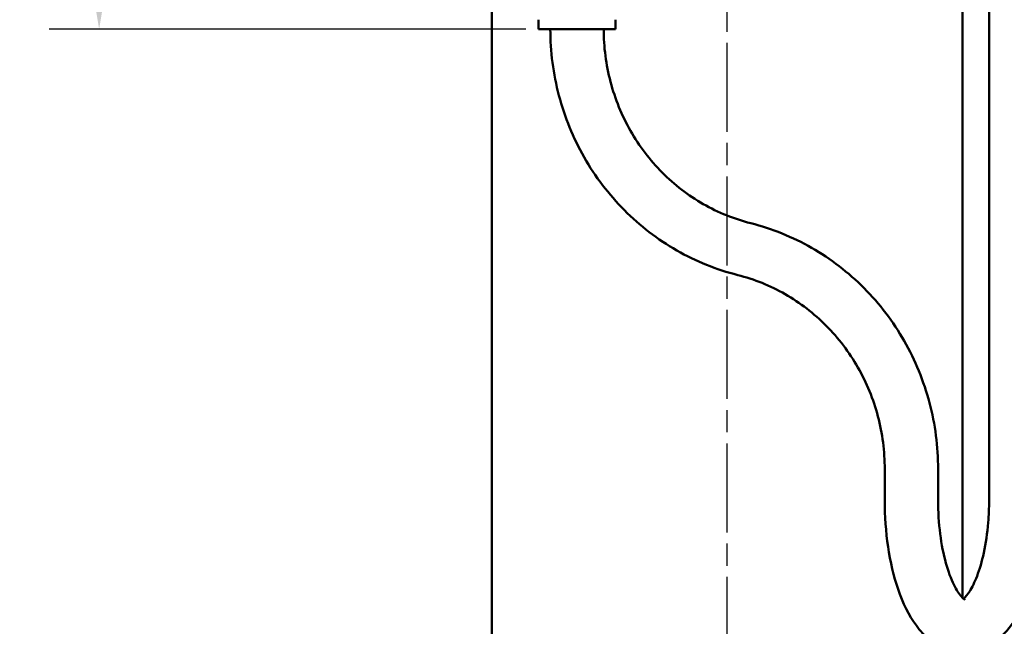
# Model space of a CAD drawing. Header units: millimetres. Extents: x 0 to 2970, y 0 to 2100.
# Tile 3 of 22: x 857 to 1171, y 345 to 538. Entities that reach past the tile are written whole.
import ezdxf

# ---------------------------------------------------------------- set-up
doc = ezdxf.new("R2010")
doc.units = ezdxf.units.MM
doc.header["$LTSCALE"] = 5
doc.linetypes.add('CHAIN', pattern=[0.3543, 0.2362, -0.0295, 0.0591, -0.0295])
for name, color, linetype, lineweight in [('Bemaßung (ISO)', 7, 'Continuous', 25), ('Mittellinie (ISO)', 7, 'Continuous', 25), ('Sichtbar (ISO)', 7, 'Continuous', 50)]:
    doc.layers.add(name, color=color, linetype=linetype, lineweight=lineweight)
doc.styles.add('Notiztext (DIN)', font='isocpeur.ttf')
doc.dimstyles.new('Standard (DIN)', dxfattribs={"dimscale": 5, "dimtxt": 3.5, "dimasz": 2.5, "dimexe": 3.175, "dimexo": 0.8, "dimgap": 0.8, "dimtad": 1, "dimrnd": 1e-08, "dimzin": 0, "dimtxsty": 'Notiztext (DIN)', "dimcen": 0.09, "dimdle": 10, "dimclrd": 256, "dimclre": 256, "dimclrt": 256, "dimadec": 0, "dimazin": 0, "dimtfac": 1, "dimtmove": 0, "dimatfit": 3, "dimfxl": 1, "dimtolj": 1, "dimtzin": 0, "dimlwd": -1, "dimlwe": -1, "dimarcsym": 0})

# ---------------------------------------------------------------- blocks, each defined once
blk = doc.blocks.new('*D18')
at = {"layer": 'Bemaßung (ISO)'}
for p, q in [((1002.5, 732.78), (866.88, 732.78)), ((882.75, 720.28), (882.75, 547.98)), ((1018.75, 535.48), (866.88, 535.48))]:
    blk.add_line(p, q, dxfattribs=at)
for points in [[(880.67, 720.28), (884.84, 720.28), (882.75, 732.78)], [(880.67, 547.98), (884.84, 547.98), (882.75, 535.48)]]:
    blk.add_solid(points, dxfattribs=at)
at = {"layer": 'Defpoints', "color": 0}
for p in [(1006.5, 732.78), (882.75, 535.48), (1022.75, 535.48)]:
    blk.add_point(p, dxfattribs=at)
at = {"layer": 'Bemaßung (ISO)', "insert": (857.75, 603.95), "char_height": 17.5, "attachment_point": 1, "rotation": 90, "style": 'Notiztext (DIN)'}
blk.add_mtext('\\A1;197,30', dxfattribs=at)

msp = doc.modelspace()

# ---------------------------------------------------------------- linework, layer by layer
at = {"layer": 'Mittellinie (ISO)', "linetype": 'CHAIN', "ltscale": 23.990969}
msp.add_line((1082.821, 247.784), (1082.821, 1772.784), dxfattribs=at)
at = {"layer": 'Sichtbar (ISO)'}
for p, q in [((1157.821, 354.496), (1157.821, 1395.284)), ((1166.291, 1185.447), (1166.291, 385.447)), ((1007.821, 260.284), (1007.821, 587.784)), ((1022.753, 538.484), (1022.753, 535.484)), ((1047.253, 538.484), (1047.253, 535.484)), ((1022.753, 535.484), (1047.253, 535.484)), ((1133.041, 385.447), (1133.041, 395.447)), ((1150.041, 385.447), (1150.041, 395.447))]:
    msp.add_line(p, q, dxfattribs=at)
for points, knots in [([(1086.188, 457.225), (1079.414, 458.938), (1072.868, 461.584), (1060.694, 468.549), (1055.066, 472.867), (1045.121, 482.862), (1040.804, 488.538), (1033.775, 500.847), (1031.064, 507.478), (1027.427, 521.235), (1026.503, 528.36), (1026.503, 535.484)], [0.240533, 0.240533, 0.240533, 0.240533, 0.5065857, 0.5065857, 0.7726384, 0.7726384, 1.038691, 1.038691, 1.3047437, 1.3047437, 1.5707963, 1.5707963, 1.5707963, 1.5707963]), ([(1090.356, 473.706), (1085.084, 475.039), (1079.98, 477.101), (1070.465, 482.545), (1066.053, 485.927), (1058.236, 493.783), (1054.83, 498.258), (1049.274, 507.987), (1047.124, 513.242), (1044.238, 524.16), (1043.503, 529.822), (1043.503, 535.484)], [0.240533, 0.240533, 0.240533, 0.240533, 0.5065857, 0.5065857, 0.7726384, 0.7726384, 1.038691, 1.038691, 1.3047437, 1.3047437, 1.5707963, 1.5707963, 1.5707963, 1.5707963]), ([(1150.041, 395.447), (1150.041, 402.572), (1149.116, 409.696), (1145.48, 423.453), (1142.768, 430.084), (1135.739, 442.393), (1131.423, 448.069), (1121.478, 458.064), (1115.85, 462.382), (1103.676, 469.347), (1097.129, 471.993), (1090.356, 473.706)], [1.5707963, 1.5707963, 1.5707963, 1.5707963, 1.836849, 1.836849, 2.1029016, 2.1029016, 2.3689543, 2.3689543, 2.635007, 2.635007, 2.9010596, 2.9010596, 2.9010596, 2.9010596]), ([(1133.041, 395.447), (1133.041, 401.109), (1132.306, 406.771), (1129.42, 417.689), (1127.269, 422.944), (1121.713, 432.674), (1118.308, 437.148), (1110.49, 445.005), (1106.079, 448.387), (1096.563, 453.83), (1091.46, 455.892), (1086.188, 457.225)], [1.5707963, 1.5707963, 1.5707963, 1.5707963, 1.836849, 1.836849, 2.1029016, 2.1029016, 2.3689543, 2.3689543, 2.635007, 2.635007, 2.9010596, 2.9010596, 2.9010596, 2.9010596]), ([(1133.041, 385.447), (1133.041, 380.472), (1133.396, 375.499), (1134.814, 365.94), (1135.883, 361.365), (1138.808, 352.848), (1140.678, 348.941), (1144.32, 343.977), (1145.668, 342.475), (1149.714, 339.08), (1152.855, 337.465), (1158.667, 336.782), (1161.057, 337.058), (1165.543, 338.576), (1167.589, 339.854), (1171.832, 343.52), (1173.788, 346.149), (1177.587, 352.899), (1179.231, 357.273), (1181.668, 366.63), (1182.483, 371.569), (1183.167, 379.558), (1183.291, 382.502), (1183.291, 385.447)], [4.712389, 4.712389, 4.712389, 4.712389, 5.0552327, 5.0552327, 5.4029119, 5.4029119, 5.7676997, 5.7676997, 5.9476696, 5.9476696, 6.2343293, 6.2343293, 6.4229447, 6.4229447, 6.6279275, 6.6279275, 6.9192553, 6.9192553, 7.2943007, 7.2943007, 7.651067, 7.651067, 7.8539816, 7.8539816, 7.8539816, 7.8539816]), ([(1150.041, 385.447), (1150.041, 381.848), (1150.265, 378.249), (1151.123, 371.484), (1151.752, 368.314), (1153.269, 362.843), (1154.148, 360.511), (1155.873, 356.994), (1156.72, 355.733), (1157.999, 354.255), (1158.448, 353.959), (1158.588, 353.884), (1158.599, 353.88), (1158.599, 353.88)], [4.712389, 4.712389, 4.712389, 4.712389, 5.0084762, 5.0084762, 5.3007978, 5.3007978, 5.5802687, 5.5802687, 5.8353396, 5.8353396, 6.0636728, 6.0636728, 6.1064282, 6.1064282, 6.1064282, 6.1064282]), ([(1158.166, 354.18), (1158.207, 354.215), (1158.251, 354.253), (1158.748, 354.698), (1159.419, 355.461), (1160.891, 357.799), (1161.699, 359.414), (1163.265, 363.494), (1164.013, 366.029), (1165.257, 371.802), (1165.735, 375.075), (1166.196, 380.757), (1166.291, 383.102), (1166.291, 385.447)], [6.6167011, 6.6167011, 6.6167011, 6.6167011, 6.6399877, 6.6399877, 6.8666192, 6.8666192, 7.1081462, 7.1081462, 7.3754651, 7.3754651, 7.6610803, 7.6610803, 7.8539816, 7.8539816, 7.8539816, 7.8539816])]:
    msp.add_open_spline(points, degree=3, knots=knots, dxfattribs=at)

# ---------------------------------------------------------------- dimensions: what is measured, and where the dimension line sits
at = {"layer": 'Bemaßung (ISO)'}
dim = msp.add_linear_dim(base=(882.753, 535.484), p1=(1006.503, 732.784), p2=(1022.753, 535.484), angle=270, dimstyle='Standard (DIN)', override={"dimgap": 0.8, "dimdec": 2, "dimtol": 0, "dimlim": 0, "dimtp": 0, "dimtm": 0, "dimtdec": 2, "dimtofl": 0, "dimatfit": 1}, dxfattribs=at)
dim.commit()
dim.dimension.update_dxf_attribs({"geometry": '*D18', "text_midpoint": (882.753, 634.134), "dimtype": 160})

doc.saveas('drawing.dxf')
